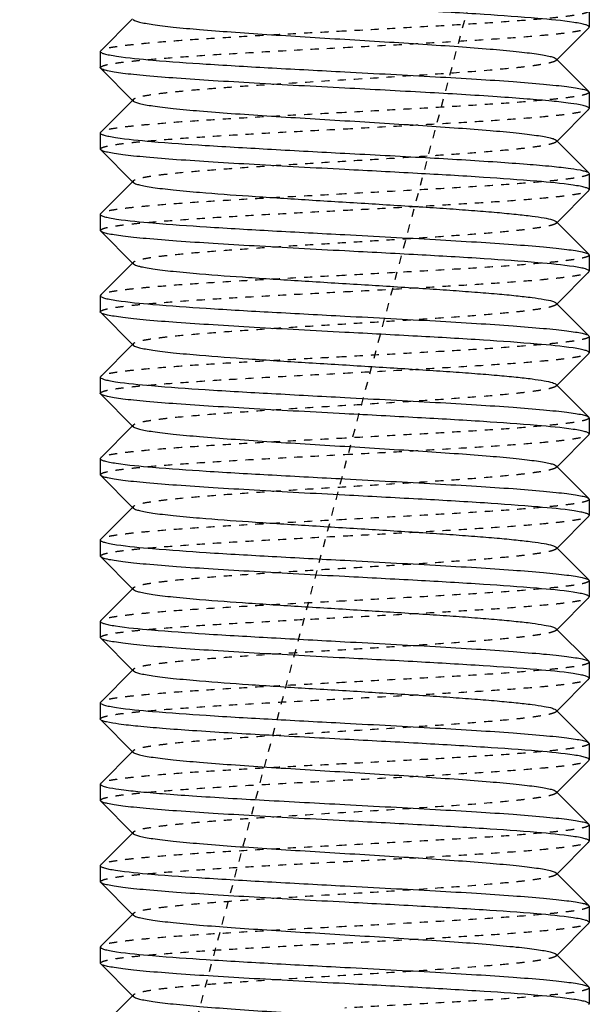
# Model space of a CAD drawing. Header units: millimetres. Extents: x -24622 to 57, y -1603 to 1112.
# Tile 155 of 219: x -706 to -699, y 657 to 669. Entities that reach past the tile are written whole.
import ezdxf

# ---------------------------------------------------------------- set-up
doc = ezdxf.new("R2010")
doc.units = ezdxf.units.MM
doc.linetypes.add('HIDDEN', pattern=[0.2, 0.1, -0.1])
doc.layers.add('02___PRT_ALL_AXES', color=7, linetype='Continuous')
doc.layers.add('DEFAULT_2', color=8, linetype='HIDDEN')

msp = doc.modelspace()

# ---------------------------------------------------------------- linework, layer by layer
at = {"color": 7, "linetype": 'Continuous'}
for p, q in [((-704.763, 668.48), (-704.372, 668.871)), ((-698.772, 668.763), (-699.163, 668.371)), ((-698.772, 668.763), (-698.768, 668.771)), ((-704.763, 668.48), (-704.768, 668.471)), ((-699.172, 668.381), (-698.772, 667.98)), ((-704.763, 668.263), (-704.768, 668.271)), ((-704.363, 667.862), (-704.763, 668.263)), ((-698.772, 667.98), (-698.768, 667.971)), ((-704.763, 667.48), (-704.372, 667.871)), ((-698.772, 667.763), (-699.163, 667.371)), ((-698.772, 667.763), (-698.768, 667.771)), ((-704.763, 667.48), (-704.768, 667.471)), ((-699.172, 667.381), (-698.772, 666.98)), ((-704.763, 667.263), (-704.768, 667.271)), ((-704.363, 666.862), (-704.763, 667.263)), ((-698.772, 666.98), (-698.768, 666.971)), ((-704.763, 666.48), (-704.372, 666.871)), ((-698.772, 666.763), (-698.768, 666.771)), ((-698.772, 666.763), (-699.163, 666.371)), ((-704.763, 666.48), (-704.768, 666.471)), ((-699.172, 666.381), (-698.772, 665.98)), ((-704.763, 666.263), (-704.768, 666.271)), ((-704.363, 665.862), (-704.763, 666.263)), ((-698.772, 665.98), (-698.768, 665.971)), ((-704.763, 665.48), (-704.372, 665.871)), ((-698.772, 665.763), (-699.163, 665.371)), ((-698.772, 665.763), (-698.768, 665.771)), ((-704.763, 665.48), (-704.768, 665.471)), ((-699.172, 665.381), (-698.772, 664.98)), ((-704.763, 665.263), (-704.768, 665.271)), ((-704.363, 664.862), (-704.763, 665.263)), ((-698.772, 664.98), (-698.768, 664.971)), ((-704.763, 664.48), (-704.372, 664.871)), ((-698.772, 664.763), (-699.163, 664.371)), ((-698.772, 664.763), (-698.768, 664.771)), ((-704.763, 664.48), (-704.768, 664.471)), ((-699.172, 664.381), (-698.772, 663.98)), ((-704.763, 664.263), (-704.768, 664.271)), ((-704.363, 663.862), (-704.763, 664.263)), ((-704.763, 663.48), (-704.372, 663.871)), ((-698.772, 663.98), (-698.768, 663.971)), ((-698.772, 663.763), (-699.163, 663.371)), ((-698.772, 663.763), (-698.768, 663.771)), ((-704.763, 663.48), (-704.768, 663.471)), ((-704.763, 663.263), (-704.768, 663.271)), ((-704.363, 662.862), (-704.763, 663.263)), ((-699.172, 663.381), (-698.772, 662.98)), ((-698.772, 662.98), (-698.768, 662.971)), ((-704.763, 662.48), (-704.372, 662.871)), ((-698.772, 662.763), (-699.163, 662.371)), ((-698.772, 662.763), (-698.768, 662.771)), ((-704.763, 662.48), (-704.768, 662.471)), ((-699.172, 662.381), (-698.772, 661.98)), ((-704.763, 662.263), (-704.768, 662.271)), ((-704.363, 661.862), (-704.763, 662.263)), ((-698.772, 661.98), (-698.768, 661.971)), ((-704.763, 661.48), (-704.372, 661.871)), ((-698.772, 661.763), (-699.163, 661.371)), ((-698.772, 661.763), (-698.768, 661.771)), ((-704.763, 661.48), (-704.768, 661.471)), ((-699.172, 661.381), (-698.772, 660.98)), ((-704.763, 661.263), (-704.768, 661.271)), ((-704.363, 660.862), (-704.763, 661.263)), ((-698.772, 660.98), (-698.768, 660.971)), ((-704.763, 660.48), (-704.372, 660.871)), ((-698.772, 660.763), (-699.163, 660.371)), ((-698.772, 660.763), (-698.768, 660.771)), ((-704.763, 660.48), (-704.768, 660.471)), ((-699.172, 660.381), (-698.772, 659.98)), ((-704.763, 660.263), (-704.768, 660.271)), ((-704.363, 659.862), (-704.763, 660.263)), ((-698.772, 659.98), (-698.768, 659.971)), ((-704.763, 659.48), (-704.372, 659.871)), ((-698.772, 659.763), (-699.163, 659.371)), ((-698.772, 659.763), (-698.768, 659.771)), ((-704.763, 659.48), (-704.768, 659.471)), ((-699.172, 659.381), (-698.772, 658.98)), ((-704.763, 659.263), (-704.768, 659.271)), ((-704.363, 658.862), (-704.763, 659.263)), ((-698.772, 658.98), (-698.768, 658.971)), ((-704.763, 658.48), (-704.372, 658.871)), ((-698.772, 658.763), (-699.163, 658.371)), ((-698.772, 658.763), (-698.768, 658.771)), ((-704.763, 658.48), (-704.768, 658.471)), ((-699.172, 658.381), (-698.772, 657.98)), ((-704.763, 658.263), (-704.768, 658.271)), ((-704.363, 657.862), (-704.763, 658.263)), ((-698.772, 657.98), (-698.768, 657.971)), ((-704.442, 657.802), (-704.372, 657.871)), ((-704.763, 657.48), (-704.442, 657.802)), ((-698.772, 657.763), (-699.163, 657.371)), ((-698.772, 657.763), (-698.768, 657.771)), ((-704.763, 657.48), (-704.768, 657.471)), ((-699.172, 657.381), (-698.772, 656.98)), ((-704.763, 657.263), (-704.768, 657.271)), ((-704.363, 656.862), (-704.763, 657.263)), ((-698.772, 656.98), (-698.768, 656.971)), ((-704.442, 656.802), (-704.372, 656.871)), ((-704.763, 656.48), (-704.442, 656.802)), ((-698.772, 656.763), (-698.768, 656.771))]:
    msp.add_line(p, q, dxfattribs=at)
for points, start_tangent, end_tangent in [([(-698.957, 668.828), (-699.399, 668.876), (-700.057, 668.925), (-700.871, 668.973), (-701.768, 669.021)], (-0.988693, 0.149957), (-0.998596, 0.052977)), ([(-704.363, 668.862), (-704.336, 668.847), (-704.287, 668.832), (-704.215, 668.817), (-704.122, 668.802), (-704.007, 668.786), (-703.873, 668.771), (-703.549, 668.741), (-703.162, 668.711), (-702.726, 668.681), (-702.255, 668.651), (-701.768, 668.621), (-701.28, 668.591), (-700.809, 668.561), (-700.373, 668.531), (-699.986, 668.501), (-699.663, 668.471), (-699.528, 668.456), (-699.414, 668.441), (-699.32, 668.426), (-699.248, 668.411), (-699.199, 668.396), (-699.172, 668.381)], (0.70669, -0.707524), (0.705646, -0.708565)), ([(-698.768, 668.771), (-698.78, 668.785), (-698.815, 668.8), (-698.875, 668.814), (-698.957, 668.828)], (0.005671, 0.999984), (-0.988693, 0.149957)), ([(-704.768, 668.471), (-704.755, 668.457), (-704.718, 668.442), (-704.655, 668.428), (-704.569, 668.413)], (0.001278, -0.999999), (0.989173, -0.146754)), ([(-704.569, 668.413), (-704.125, 668.365), (-703.468, 668.317), (-702.658, 668.269), (-701.768, 668.221)], (0.989173, -0.146754), (0.998596, -0.052977)), ([(-701.768, 668.021), (-702.333, 668.051), (-702.879, 668.082), (-703.384, 668.112), (-703.832, 668.142), (-704.205, 668.172), (-704.36, 668.187), (-704.491, 668.202), (-704.598, 668.218), (-704.68, 668.233), (-704.735, 668.248), (-704.763, 668.263)], (-0.998596, 0.052977), (-0.705905, 0.708306)), ([(-701.768, 668.221), (-701.202, 668.191), (-700.656, 668.161), (-700.151, 668.131), (-699.703, 668.101), (-699.33, 668.07), (-699.175, 668.055), (-699.044, 668.04), (-698.937, 668.025), (-698.856, 668.01), (-698.8, 667.995), (-698.772, 667.98)], (0.998596, -0.052977), (0.70594, -0.708272)), ([(-698.843, 667.807), (-698.996, 667.834), (-699.228, 667.861), (-699.531, 667.887), (-699.897, 667.914), (-700.777, 667.968), (-701.768, 668.021)], (-0.97271, 0.232025), (-0.998596, 0.052977)), ([(-704.363, 667.862), (-704.336, 667.847), (-704.287, 667.832), (-704.215, 667.817), (-704.122, 667.802), (-704.007, 667.786), (-703.873, 667.771), (-703.549, 667.741), (-703.162, 667.711), (-702.726, 667.681), (-702.255, 667.651), (-701.768, 667.621), (-701.28, 667.591), (-700.81, 667.561), (-700.373, 667.531), (-699.986, 667.501), (-699.663, 667.471), (-699.528, 667.456), (-699.414, 667.441), (-699.32, 667.426), (-699.248, 667.411), (-699.199, 667.396), (-699.172, 667.381)], (0.706219, -0.707993), (0.708097, -0.706116)), ([(-698.768, 667.771), (-698.786, 667.789), (-698.843, 667.807)], (0, 1), (-0.97271, 0.232025)), ([(-704.768, 667.471), (-704.756, 667.457), (-704.721, 667.443), (-704.662, 667.429), (-704.581, 667.415)], (-0.008967, -0.99996), (0.988552, -0.150884)), ([(-704.581, 667.415), (-704.139, 667.366), (-703.481, 667.318), (-702.666, 667.27), (-701.768, 667.221)], (0.988552, -0.150884), (0.998596, -0.052977)), ([(-701.768, 667.021), (-702.333, 667.051), (-702.879, 667.082), (-703.384, 667.112), (-703.832, 667.142), (-704.205, 667.172), (-704.36, 667.187), (-704.491, 667.202), (-704.598, 667.218), (-704.68, 667.233), (-704.735, 667.248), (-704.763, 667.263)], (-0.998596, 0.052977), (-0.706042, 0.70817)), ([(-701.768, 667.221), (-700.777, 667.168), (-699.897, 667.114), (-699.531, 667.087), (-699.228, 667.061), (-698.996, 667.034), (-698.843, 667.007)], (0.998596, -0.052977), (0.97271, -0.232025)), ([(-698.966, 666.829), (-699.41, 666.877), (-700.067, 666.925), (-700.877, 666.973), (-701.768, 667.021)], (-0.989169, 0.146782), (-0.998596, 0.052977)), ([(-698.843, 667.007), (-698.796, 666.993), (-698.772, 666.98)], (0.97271, -0.232025), (0.707874, -0.706339)), ([(-704.363, 666.862), (-704.336, 666.847), (-704.287, 666.832), (-704.215, 666.817), (-704.122, 666.802), (-704.007, 666.786), (-703.873, 666.771), (-703.549, 666.741), (-702.949, 666.696), (-702.255, 666.651), (-701.523, 666.606), (-700.809, 666.561), (-700.478, 666.539), (-700.173, 666.516), (-699.899, 666.494), (-699.663, 666.471), (-699.468, 666.449), (-699.32, 666.426), (-699.221, 666.404), (-699.19, 666.392), (-699.172, 666.381)], (0.706419, -0.707794), (0.705733, -0.708478)), ([(-698.768, 666.771), (-698.78, 666.786), (-698.818, 666.8), (-698.88, 666.815), (-698.966, 666.829)], (-0.007222, 0.999974), (-0.989169, 0.146782)), ([(-704.768, 666.471), (-704.755, 666.457), (-704.717, 666.442), (-704.655, 666.427), (-704.568, 666.413)], (0.008478, -0.999964), (0.989248, -0.146249)), ([(-704.568, 666.413), (-704.123, 666.365), (-703.466, 666.317), (-702.657, 666.269), (-701.768, 666.221)], (0.989248, -0.146249), (0.998596, -0.052977)), ([(-701.768, 666.021), (-702.333, 666.051), (-702.879, 666.082), (-703.384, 666.112), (-703.832, 666.142), (-704.205, 666.172), (-704.36, 666.187), (-704.491, 666.202), (-704.598, 666.218), (-704.68, 666.233), (-704.735, 666.248), (-704.763, 666.263)], (-0.998596, 0.052977), (-0.705985, 0.708227)), ([(-701.768, 666.221), (-701.202, 666.191), (-700.656, 666.161), (-700.151, 666.131), (-699.703, 666.101), (-699.33, 666.07), (-699.175, 666.055), (-699.044, 666.04), (-698.937, 666.025), (-698.856, 666.01), (-698.8, 665.995), (-698.772, 665.98)], (0.998596, -0.052977), (0.706026, -0.708186)), ([(-698.956, 665.828), (-699.397, 665.876), (-700.056, 665.925), (-700.87, 665.973), (-701.768, 666.021)], (-0.988619, 0.150442), (-0.998596, 0.052977)), ([(-704.363, 665.862), (-704.336, 665.847), (-704.287, 665.832), (-704.215, 665.817), (-704.122, 665.802), (-704.007, 665.786), (-703.873, 665.771), (-703.549, 665.741), (-702.949, 665.696), (-702.255, 665.651), (-701.523, 665.606), (-700.809, 665.561), (-700.478, 665.539), (-700.173, 665.516), (-699.899, 665.494), (-699.663, 665.471), (-699.468, 665.449), (-699.32, 665.426), (-699.221, 665.404), (-699.19, 665.392), (-699.172, 665.381)], (0.706711, -0.707503), (0.7072, -0.707014)), ([(-698.768, 665.771), (-698.779, 665.785), (-698.815, 665.8), (-698.874, 665.814), (-698.956, 665.828)], (0.006651, 0.999978), (-0.988619, 0.150442)), ([(-704.768, 665.471), (-704.755, 665.457), (-704.718, 665.442), (-704.655, 665.428), (-704.569, 665.413)], (0.000202, -1), (0.989175, -0.146739)), ([(-704.569, 665.413), (-704.125, 665.365), (-703.468, 665.317), (-702.658, 665.269), (-701.768, 665.221)], (0.989175, -0.146739), (0.998596, -0.052977)), ([(-701.768, 665.021), (-702.333, 665.051), (-702.879, 665.082), (-703.384, 665.112), (-703.832, 665.142), (-704.205, 665.172), (-704.36, 665.187), (-704.491, 665.202), (-704.598, 665.218), (-704.68, 665.233), (-704.735, 665.248), (-704.763, 665.263)], (-0.998596, 0.052977), (-0.70591, 0.708302)), ([(-701.768, 665.221), (-701.202, 665.191), (-700.656, 665.161), (-700.151, 665.131), (-699.703, 665.101), (-699.33, 665.07), (-699.175, 665.055), (-699.044, 665.04), (-698.937, 665.025), (-698.856, 665.01), (-698.8, 664.995), (-698.772, 664.98)], (0.998596, -0.052977), (0.705931, -0.708281)), ([(-698.964, 664.829), (-699.408, 664.877), (-700.065, 664.925), (-700.876, 664.973), (-701.768, 665.021)], (-0.989057, 0.147533), (-0.998596, 0.052977)), ([(-704.363, 664.862), (-704.336, 664.847), (-704.287, 664.832), (-704.215, 664.817), (-704.122, 664.802), (-704.007, 664.786), (-703.873, 664.771), (-703.549, 664.741), (-702.949, 664.696), (-702.255, 664.651), (-701.523, 664.606), (-700.809, 664.561), (-700.478, 664.539), (-700.173, 664.516), (-699.899, 664.494), (-699.663, 664.471), (-699.468, 664.449), (-699.32, 664.426), (-699.221, 664.404), (-699.19, 664.392), (-699.172, 664.381)], (0.70615, -0.708063), (0.705911, -0.7083)), ([(-698.768, 664.771), (-698.78, 664.786), (-698.817, 664.8), (-698.878, 664.815), (-698.964, 664.829)], (0.002351, 0.999997), (-0.989057, 0.147533)), ([(-704.768, 664.471), (-704.756, 664.457), (-704.721, 664.443), (-704.662, 664.429), (-704.581, 664.415)], (-0.008728, -0.999962), (0.988508, -0.151167)), ([(-704.581, 664.415), (-704.14, 664.367), (-703.482, 664.318), (-702.666, 664.27), (-701.768, 664.221)], (0.988508, -0.151167), (0.998596, -0.052977)), ([(-701.768, 664.021), (-702.333, 664.051), (-702.879, 664.082), (-703.384, 664.112), (-703.832, 664.142), (-704.205, 664.172), (-704.36, 664.187), (-704.491, 664.202), (-704.598, 664.218), (-704.68, 664.233), (-704.735, 664.248), (-704.763, 664.263)], (-0.998596, 0.052977), (-0.706003, 0.708209)), ([(-701.768, 664.221), (-701.202, 664.191), (-700.656, 664.161), (-700.151, 664.131), (-699.703, 664.101), (-699.33, 664.07), (-699.175, 664.055), (-699.044, 664.04), (-698.937, 664.025), (-698.856, 664.01), (-698.8, 663.995), (-698.772, 663.98)], (0.998596, -0.052977), (0.705975, -0.708237)), ([(-698.964, 663.829), (-699.409, 663.877), (-700.066, 663.925), (-700.876, 663.973), (-701.768, 664.021)], (-0.989095, 0.14728), (-0.998596, 0.052977)), ([(-704.363, 663.862), (-704.336, 663.847), (-704.287, 663.832), (-704.215, 663.817), (-704.122, 663.802), (-704.007, 663.786), (-703.873, 663.771), (-703.549, 663.741), (-703.162, 663.711), (-702.726, 663.681), (-702.255, 663.651), (-701.768, 663.621)], (0.707034, -0.70718), (0.998132, -0.061099)), ([(-698.768, 663.771), (-698.78, 663.786), (-698.817, 663.8), (-698.879, 663.815), (-698.964, 663.829)], (-0.006208, 0.999981), (-0.989095, 0.14728)), ([(-701.768, 663.621), (-701.28, 663.591), (-700.809, 663.561), (-700.373, 663.531), (-699.986, 663.501), (-699.663, 663.471), (-699.528, 663.456), (-699.414, 663.441), (-699.32, 663.426), (-699.248, 663.411), (-699.199, 663.396), (-699.172, 663.381)], (0.998132, -0.061099), (0.707034, -0.70718)), ([(-704.768, 663.471), (-704.755, 663.457), (-704.718, 663.442), (-704.657, 663.428), (-704.572, 663.413)], (0.004748, -0.999989), (0.989051, -0.147572)), ([(-704.572, 663.413), (-704.128, 663.365), (-703.471, 663.317), (-702.659, 663.269), (-701.768, 663.221)], (0.989051, -0.147572), (0.998596, -0.052977)), ([(-701.768, 663.021), (-702.333, 663.051), (-702.879, 663.082), (-703.384, 663.112), (-703.832, 663.142), (-704.205, 663.172), (-704.36, 663.187), (-704.491, 663.202), (-704.598, 663.218), (-704.68, 663.233), (-704.735, 663.248), (-704.763, 663.263)], (-0.998596, 0.052977), (-0.705981, 0.708231)), ([(-701.768, 663.221), (-701.202, 663.191), (-700.656, 663.161), (-700.151, 663.131), (-699.703, 663.101), (-699.33, 663.07), (-699.175, 663.055), (-699.044, 663.04), (-698.937, 663.025), (-698.856, 663.01), (-698.8, 662.995), (-698.772, 662.98)], (0.998596, -0.052977), (0.706014, -0.708198)), ([(-698.954, 662.828), (-699.395, 662.876), (-700.054, 662.925), (-700.869, 662.973), (-701.768, 663.021)], (-0.988533, 0.151005), (-0.998596, 0.052977)), ([(-704.363, 662.862), (-704.336, 662.847), (-704.287, 662.832), (-704.215, 662.817), (-704.122, 662.802), (-704.007, 662.786), (-703.873, 662.771), (-703.549, 662.741), (-702.949, 662.696), (-702.255, 662.651), (-701.523, 662.606), (-700.809, 662.561), (-700.478, 662.539), (-700.173, 662.516), (-699.899, 662.494), (-699.663, 662.471), (-699.468, 662.449), (-699.32, 662.426), (-699.221, 662.404), (-699.19, 662.392), (-699.172, 662.381)], (0.705911, -0.7083), (0.70615, -0.708063)), ([(-698.768, 662.771), (-698.779, 662.785), (-698.815, 662.8), (-698.873, 662.814), (-698.954, 662.828)], (0.007646, 0.999971), (-0.988533, 0.151005)), ([(-704.768, 662.471), (-704.755, 662.457), (-704.718, 662.442), (-704.656, 662.428), (-704.57, 662.413)], (-0.000879, -1), (0.989138, -0.146988)), ([(-704.57, 662.413), (-704.126, 662.365), (-703.469, 662.317), (-702.658, 662.269), (-701.768, 662.221)], (0.989138, -0.146988), (0.998596, -0.052977)), ([(-701.768, 662.021), (-702.333, 662.051), (-702.879, 662.082), (-703.384, 662.112), (-703.832, 662.142), (-704.205, 662.172), (-704.36, 662.187), (-704.491, 662.202), (-704.598, 662.218), (-704.68, 662.233), (-704.735, 662.248), (-704.763, 662.263)], (-0.998596, 0.052977), (-0.705917, 0.708295)), ([(-701.768, 662.221), (-701.202, 662.191), (-700.656, 662.161), (-700.151, 662.131), (-699.703, 662.101), (-699.33, 662.07), (-699.175, 662.055), (-699.044, 662.04), (-698.937, 662.025), (-698.856, 662.01), (-698.8, 661.995), (-698.772, 661.98)], (0.998596, -0.052977), (0.705922, -0.70829)), ([(-698.965, 661.829), (-699.409, 661.877), (-700.066, 661.925), (-700.877, 661.973), (-701.768, 662.021)], (-0.989107, 0.1472), (-0.998596, 0.052977)), ([(-704.363, 661.862), (-704.336, 661.847), (-704.287, 661.832), (-704.215, 661.817), (-704.122, 661.802), (-704.007, 661.786), (-703.873, 661.771), (-703.549, 661.741), (-702.949, 661.696), (-702.255, 661.651), (-701.523, 661.606), (-700.809, 661.561), (-700.478, 661.539), (-700.173, 661.516), (-699.899, 661.494), (-699.663, 661.471), (-699.468, 661.449), (-699.32, 661.426), (-699.221, 661.404), (-699.19, 661.392), (-699.172, 661.381)], (0.7072, -0.707014), (0.706711, -0.707503)), ([(-698.768, 661.771), (-698.78, 661.786), (-698.817, 661.8), (-698.879, 661.815), (-698.965, 661.829)], (0.001278, 0.999999), (-0.989107, 0.1472)), ([(-704.768, 661.471), (-704.756, 661.457), (-704.721, 661.443), (-704.663, 661.429), (-704.582, 661.415)], (-0.008222, -0.999966), (0.988496, -0.151248)), ([(-704.582, 661.415), (-704.141, 661.367), (-703.482, 661.318), (-702.666, 661.27), (-701.768, 661.221)], (0.988496, -0.151248), (0.998596, -0.052977)), ([(-701.768, 661.021), (-702.333, 661.051), (-702.879, 661.082), (-703.384, 661.112), (-703.832, 661.142), (-704.205, 661.172), (-704.36, 661.187), (-704.491, 661.202), (-704.598, 661.218), (-704.68, 661.233), (-704.735, 661.248), (-704.763, 661.263)], (-0.998596, 0.052977), (-0.706009, 0.708203)), ([(-701.768, 661.221), (-701.202, 661.191), (-700.656, 661.161), (-700.151, 661.131), (-699.703, 661.101), (-699.33, 661.07), (-699.175, 661.055), (-699.044, 661.04), (-698.937, 661.025), (-698.856, 661.01), (-698.8, 660.995), (-698.772, 660.98)], (0.998596, -0.052977), (0.70598, -0.708232)), ([(-698.967, 660.83), (-699.412, 660.878), (-700.068, 660.925), (-700.878, 660.973), (-701.768, 661.021)], (-0.989224, 0.146408), (-0.998596, 0.052977)), ([(-704.363, 660.862), (-704.336, 660.847), (-704.287, 660.832), (-704.215, 660.817), (-704.122, 660.802), (-704.007, 660.786), (-703.873, 660.771), (-703.549, 660.741), (-702.949, 660.696), (-702.255, 660.651), (-701.523, 660.606), (-700.809, 660.561), (-700.478, 660.539), (-700.173, 660.516), (-699.899, 660.494), (-699.663, 660.471), (-699.468, 660.449), (-699.32, 660.426), (-699.221, 660.404), (-699.19, 660.392), (-699.172, 660.381)], (0.705733, -0.708478), (0.706419, -0.707794)), ([(-698.768, 660.771), (-698.78, 660.786), (-698.818, 660.801), (-698.88, 660.815), (-698.967, 660.83)], (-0.008967, 0.99996), (-0.989224, 0.146408)), ([(-704.768, 660.471), (-704.755, 660.457), (-704.718, 660.442), (-704.657, 660.428), (-704.571, 660.413)], (0.005671, -0.999984), (0.989071, -0.147441)), ([(-704.571, 660.413), (-704.127, 660.365), (-703.47, 660.317), (-702.659, 660.269), (-701.768, 660.221)], (0.989071, -0.147441), (0.998596, -0.052977)), ([(-704.692, 660.236), (-704.739, 660.249), (-704.763, 660.263)], (-0.972729, 0.231945), (-0.707874, 0.706339)), ([(-701.768, 660.021), (-702.758, 660.075), (-703.638, 660.128), (-704.004, 660.155), (-704.308, 660.182), (-704.539, 660.209), (-704.692, 660.236)], (-0.998596, 0.052977), (-0.972729, 0.231945)), ([(-701.768, 660.221), (-701.202, 660.191), (-700.656, 660.161), (-700.151, 660.131), (-699.703, 660.101), (-699.33, 660.07), (-699.175, 660.055), (-699.044, 660.04), (-698.937, 660.025), (-698.856, 660.01), (-698.8, 659.995), (-698.772, 659.98)], (0.998596, -0.052977), (0.706032, -0.70818)), ([(-698.953, 659.828), (-699.394, 659.876), (-700.053, 659.924), (-700.869, 659.973), (-701.768, 660.021)], (-0.98848, 0.151353), (-0.998596, 0.052977)), ([(-704.363, 659.862), (-704.336, 659.847), (-704.287, 659.832), (-704.215, 659.817), (-704.121, 659.801), (-704.007, 659.786), (-703.873, 659.771), (-703.549, 659.741), (-703.162, 659.711), (-702.726, 659.681), (-702.255, 659.651), (-701.767, 659.621), (-701.28, 659.591), (-700.809, 659.561), (-700.373, 659.531), (-699.986, 659.501), (-699.663, 659.471), (-699.528, 659.456), (-699.414, 659.441), (-699.32, 659.426), (-699.248, 659.411), (-699.199, 659.396), (-699.172, 659.381)], (0.708097, -0.706115), (0.706219, -0.707993)), ([(-698.768, 659.771), (-698.779, 659.785), (-698.814, 659.799), (-698.873, 659.814), (-698.953, 659.828)], (0.008478, 0.999964), (-0.98848, 0.151353)), ([(-704.768, 659.471), (-704.749, 659.453), (-704.692, 659.436)], (0, -1), (0.972729, -0.231945)), ([(-704.692, 659.436), (-704.539, 659.409), (-704.308, 659.382), (-704.004, 659.355), (-703.638, 659.328), (-702.758, 659.275), (-701.768, 659.221)], (0.972729, -0.231945), (0.998596, -0.052977)), ([(-701.768, 659.021), (-702.333, 659.051), (-702.879, 659.082), (-703.384, 659.112), (-703.832, 659.142), (-704.205, 659.172), (-704.36, 659.187), (-704.491, 659.202), (-704.598, 659.218), (-704.68, 659.233), (-704.735, 659.248), (-704.763, 659.263)], (-0.998596, 0.052977), (-0.705925, 0.708286)), ([(-701.768, 659.221), (-701.202, 659.191), (-700.656, 659.161), (-700.151, 659.131), (-699.703, 659.101), (-699.33, 659.07), (-699.175, 659.055), (-699.044, 659.04), (-698.937, 659.025), (-698.856, 659.01), (-698.8, 658.995), (-698.772, 658.98)], (0.998596, -0.052977), (0.705914, -0.708298)), ([(-698.966, 658.829), (-699.41, 658.877), (-700.067, 658.925), (-700.877, 658.973), (-701.768, 659.021)], (-0.989157, 0.146863), (-0.998596, 0.052977)), ([(-704.363, 658.862), (-704.336, 658.847), (-704.287, 658.832), (-704.215, 658.817), (-704.122, 658.802), (-704.007, 658.786), (-703.873, 658.771), (-703.549, 658.741), (-703.162, 658.711), (-702.726, 658.681), (-702.255, 658.651), (-701.768, 658.621), (-701.28, 658.591), (-700.809, 658.561), (-700.373, 658.531), (-699.986, 658.501), (-699.663, 658.471), (-699.528, 658.456), (-699.414, 658.441), (-699.32, 658.426), (-699.248, 658.411), (-699.199, 658.396), (-699.172, 658.381)], (0.705646, -0.708565), (0.70669, -0.707524)), ([(-698.768, 658.771), (-698.78, 658.786), (-698.818, 658.8), (-698.88, 658.815), (-698.966, 658.829)], (0.000202, 1), (-0.989157, 0.146863)), ([(-704.768, 658.471), (-704.756, 658.457), (-704.72, 658.443), (-704.662, 658.429), (-704.58, 658.415)], (-0.007222, -0.999974), (0.988581, -0.15069)), ([(-704.58, 658.415), (-704.139, 658.366), (-703.48, 658.318), (-702.665, 658.27), (-701.768, 658.221)], (0.988581, -0.15069), (0.998596, -0.052977)), ([(-701.768, 658.021), (-702.333, 658.051), (-702.879, 658.082), (-703.384, 658.112), (-703.832, 658.142), (-704.205, 658.172), (-704.36, 658.187), (-704.491, 658.202), (-704.598, 658.218), (-704.68, 658.233), (-704.735, 658.248), (-704.763, 658.263)], (-0.998596, 0.052977), (-0.706019, 0.708192)), ([(-701.768, 658.221), (-701.202, 658.191), (-700.656, 658.161), (-700.151, 658.131), (-699.703, 658.101), (-699.33, 658.07), (-699.175, 658.055), (-699.044, 658.04), (-698.937, 658.025), (-698.856, 658.01), (-698.8, 657.995), (-698.772, 657.98)], (0.998596, -0.052977), (0.705983, -0.708229)), ([(-698.967, 657.83), (-699.412, 657.878), (-700.069, 657.926), (-700.878, 657.973), (-701.768, 658.021)], (-0.98924, 0.146305), (-0.998596, 0.052977)), ([(-704.363, 657.862), (-704.336, 657.847), (-704.287, 657.832), (-704.215, 657.817), (-704.122, 657.802), (-704.007, 657.786), (-703.873, 657.771), (-703.549, 657.741), (-703.162, 657.711), (-702.726, 657.681), (-702.255, 657.651), (-701.768, 657.621), (-701.28, 657.591), (-700.809, 657.561), (-700.373, 657.531), (-699.986, 657.501), (-699.663, 657.471), (-699.528, 657.456), (-699.414, 657.441), (-699.32, 657.426), (-699.248, 657.411), (-699.199, 657.396), (-699.172, 657.381)], (0.707117, -0.707096), (0.70586, -0.708351)), ([(-698.768, 657.771), (-698.78, 657.786), (-698.818, 657.801), (-698.881, 657.815), (-698.967, 657.83)], (-0.008728, 0.999962), (-0.98924, 0.146305)), ([(-704.768, 657.471), (-704.755, 657.457), (-704.718, 657.442), (-704.656, 657.428), (-704.57, 657.413)], (0.006651, -0.999978), (0.989131, -0.147034)), ([(-704.57, 657.413), (-704.126, 657.365), (-703.469, 657.317), (-702.658, 657.269), (-701.768, 657.221)], (0.989131, -0.147034), (0.998596, -0.052977)), ([(-701.768, 657.021), (-702.333, 657.051), (-702.879, 657.082), (-703.384, 657.112), (-703.832, 657.142), (-704.205, 657.172), (-704.36, 657.187), (-704.491, 657.202), (-704.598, 657.218), (-704.68, 657.233), (-704.735, 657.248), (-704.763, 657.263)], (-0.998596, 0.052977), (-0.706, 0.708212)), ([(-701.768, 657.221), (-701.202, 657.191), (-700.656, 657.161), (-700.151, 657.131), (-699.703, 657.101), (-699.33, 657.07), (-699.175, 657.055), (-699.044, 657.04), (-698.937, 657.025), (-698.856, 657.01), (-698.8, 656.995), (-698.772, 656.98)], (0.998596, -0.052977), (0.706038, -0.708174)), ([(-698.958, 656.828), (-699.4, 656.877), (-700.058, 656.925), (-700.872, 656.973), (-701.768, 657.021)], (-0.988734, 0.149681), (-0.998596, 0.052977)), ([(-704.363, 656.862), (-704.336, 656.847), (-704.287, 656.832), (-704.215, 656.817), (-704.122, 656.802), (-704.007, 656.786), (-703.873, 656.771), (-703.549, 656.741), (-703.162, 656.711), (-702.726, 656.681), (-702.255, 656.651), (-701.768, 656.621), (-701.28, 656.591), (-700.809, 656.561), (-700.373, 656.531), (-699.986, 656.501), (-699.663, 656.471), (-699.528, 656.456), (-699.414, 656.441), (-699.32, 656.426), (-699.248, 656.411), (-699.199, 656.396), (-699.172, 656.381)], (0.705678, -0.708532), (0.706932, -0.707281)), ([(-698.768, 656.771), (-698.78, 656.786), (-698.816, 656.8), (-698.875, 656.814), (-698.958, 656.828)], (0.004748, 0.999989), (-0.988734, 0.149681))]:
    msp.add_spline(points, degree=3, dxfattribs=dict(at, start_tangent=start_tangent, end_tangent=end_tangent))
at = {"layer": '02___PRT_ALL_AXES', "color": 7, "linetype": 'Continuous'}
for p, q in [((-698.768, 668.971), (-698.768, 668.771)), ((-704.768, 668.471), (-704.768, 668.271)), ((-698.768, 667.971), (-698.768, 667.771)), ((-704.768, 667.471), (-704.768, 667.271)), ((-698.768, 666.971), (-698.768, 666.771)), ((-704.768, 666.471), (-704.768, 666.271)), ((-698.768, 665.971), (-698.768, 665.771)), ((-704.768, 665.471), (-704.768, 665.271)), ((-698.768, 664.971), (-698.768, 664.771)), ((-704.768, 664.471), (-704.768, 664.271)), ((-698.768, 663.971), (-698.768, 663.771)), ((-704.768, 663.471), (-704.768, 663.271)), ((-698.768, 662.971), (-698.768, 662.771)), ((-704.768, 662.471), (-704.768, 662.271)), ((-698.768, 661.971), (-698.768, 661.771)), ((-704.768, 661.471), (-704.768, 661.271)), ((-698.768, 660.971), (-698.768, 660.771)), ((-704.768, 660.471), (-704.768, 660.271)), ((-698.768, 659.971), (-698.768, 659.771)), ((-704.768, 659.471), (-704.768, 659.271)), ((-698.768, 658.971), (-698.768, 658.771)), ((-704.768, 658.471), (-704.768, 658.271)), ((-698.768, 657.971), (-698.768, 657.771)), ((-704.768, 657.471), (-704.768, 657.271)), ((-698.768, 656.971), (-698.768, 656.771))]:
    msp.add_line(p, q, dxfattribs=at)
at = {"layer": 'DEFAULT_2', "color": 8, "linetype": 'HIDDEN'}
for p, q in [((-705.757, 648.476), (-699.804, 670.693)), ((-699.172, 668.381), (-699.172, 668.362)), ((-699.163, 668.371), (-699.172, 668.362)), ((-704.372, 667.871), (-704.363, 667.881)), ((-704.363, 667.881), (-704.363, 667.862)), ((-699.172, 667.381), (-699.168, 667.371)), ((-699.163, 667.371), (-699.172, 667.362)), ((-699.168, 667.371), (-699.172, 667.362)), ((-704.372, 666.871), (-704.363, 666.881)), ((-704.363, 666.881), (-704.363, 666.862)), ((-699.172, 666.381), (-699.172, 666.362)), ((-699.163, 666.371), (-699.172, 666.362)), ((-704.372, 665.871), (-704.363, 665.881)), ((-704.363, 665.881), (-704.363, 665.862)), ((-699.163, 665.371), (-699.172, 665.362)), ((-704.372, 664.871), (-704.363, 664.881)), ((-704.363, 664.881), (-704.363, 664.862)), ((-699.172, 664.381), (-699.172, 664.362)), ((-699.163, 664.371), (-699.172, 664.362)), ((-704.372, 663.871), (-704.363, 663.881)), ((-699.163, 663.371), (-699.172, 663.362)), ((-704.372, 662.871), (-704.363, 662.881)), ((-704.363, 662.881), (-704.363, 662.862)), ((-699.172, 662.381), (-699.172, 662.362)), ((-699.163, 662.371), (-699.172, 662.362)), ((-704.372, 661.871), (-704.363, 661.881)), ((-699.172, 661.381), (-699.172, 661.362)), ((-699.163, 661.371), (-699.172, 661.362)), ((-704.372, 660.871), (-704.363, 660.881)), ((-704.363, 660.881), (-704.363, 660.862)), ((-699.172, 660.381), (-699.172, 660.362)), ((-699.163, 660.371), (-699.172, 660.362)), ((-704.372, 659.871), (-704.363, 659.881)), ((-704.363, 659.881), (-704.368, 659.871)), ((-704.368, 659.871), (-704.363, 659.862)), ((-699.172, 659.381), (-699.172, 659.362)), ((-699.163, 659.371), (-699.172, 659.362)), ((-704.372, 658.871), (-704.363, 658.881)), ((-704.363, 658.881), (-704.363, 658.862)), ((-699.172, 658.381), (-699.172, 658.362)), ((-699.163, 658.371), (-699.172, 658.362)), ((-704.372, 657.871), (-704.363, 657.881)), ((-699.172, 657.381), (-699.172, 657.362)), ((-699.163, 657.371), (-699.172, 657.362)), ((-704.372, 656.871), (-704.363, 656.881)), ((-704.363, 656.881), (-704.363, 656.862))]:
    msp.add_line(p, q, dxfattribs=at)
for points, start_tangent, end_tangent in [([(-698.768, 668.971), (-698.782, 668.956), (-698.825, 668.94), (-698.897, 668.924), (-698.996, 668.909), (-699.121, 668.893), (-699.273, 668.878), (-699.646, 668.846), (-700.101, 668.815), (-700.619, 668.784), (-701.182, 668.753), (-701.768, 668.721)], (0.008222, -0.999966), (-0.998596, -0.052977)), ([(-701.768, 668.721), (-702.333, 668.691), (-702.879, 668.661), (-703.384, 668.631), (-703.832, 668.601), (-704.205, 668.57), (-704.36, 668.555), (-704.491, 668.54), (-704.598, 668.525), (-704.68, 668.51), (-704.735, 668.495), (-704.763, 668.48)], (-0.998596, -0.052977), (-0.70598, -0.708232)), ([(-701.768, 668.521), (-701.202, 668.551), (-700.656, 668.582), (-700.151, 668.612), (-699.703, 668.642), (-699.33, 668.672), (-699.175, 668.687), (-699.044, 668.702), (-698.937, 668.718), (-698.856, 668.733), (-698.8, 668.748), (-698.772, 668.763)], (0.998596, 0.052977), (0.706009, 0.708203)), ([(-704.768, 668.271), (-704.753, 668.287), (-704.71, 668.303), (-704.638, 668.318), (-704.539, 668.334), (-704.413, 668.349), (-704.262, 668.365), (-703.888, 668.396), (-703.434, 668.428), (-702.915, 668.459), (-702.353, 668.49), (-701.768, 668.521)], (0.008967, 0.99996), (0.998596, 0.052977)), ([(-699.172, 668.362), (-699.199, 668.347), (-699.248, 668.332), (-699.32, 668.317), (-699.414, 668.302), (-699.528, 668.286), (-699.663, 668.271), (-699.986, 668.241), (-700.586, 668.196), (-701.28, 668.151), (-702.013, 668.106), (-702.726, 668.061), (-703.057, 668.039), (-703.363, 668.016), (-703.636, 667.994), (-703.873, 667.971), (-704.067, 667.949), (-704.215, 667.926), (-704.314, 667.904), (-704.345, 667.892), (-704.363, 667.881)], (-0.705733, -0.708478), (-0.706419, -0.707794)), ([(-698.768, 667.971), (-698.782, 667.956), (-698.825, 667.94), (-698.897, 667.924), (-698.996, 667.909), (-699.122, 667.893), (-699.273, 667.878), (-699.647, 667.846), (-700.101, 667.815), (-700.62, 667.784), (-701.183, 667.753), (-701.768, 667.721)], (-0.005671, -0.999984), (-0.998596, -0.052977)), ([(-701.768, 667.521), (-701.202, 667.552), (-700.656, 667.582), (-700.151, 667.612), (-699.703, 667.642), (-699.33, 667.672), (-699.175, 667.687), (-699.044, 667.702), (-698.937, 667.718), (-698.856, 667.733), (-698.8, 667.748), (-698.772, 667.763)], (0.998596, 0.052977), (0.707874, 0.706339)), ([(-701.768, 667.721), (-702.333, 667.691), (-702.879, 667.661), (-703.384, 667.631), (-703.832, 667.601), (-704.205, 667.57), (-704.36, 667.555), (-704.491, 667.54), (-704.598, 667.525), (-704.68, 667.51), (-704.735, 667.495), (-704.763, 667.48)], (-0.998596, -0.052977), (-0.706032, -0.70818)), ([(-704.768, 667.271), (-704.753, 667.287), (-704.71, 667.302), (-704.639, 667.318), (-704.54, 667.334), (-704.414, 667.349), (-704.262, 667.365), (-703.889, 667.396), (-703.435, 667.428), (-702.916, 667.459), (-702.353, 667.49), (-701.768, 667.521)], (-0.008478, 0.999964), (0.998596, 0.052977)), ([(-699.172, 667.362), (-699.199, 667.347), (-699.248, 667.332), (-699.32, 667.317), (-699.414, 667.301), (-699.528, 667.286), (-699.663, 667.271), (-699.986, 667.241), (-700.373, 667.211), (-700.81, 667.181), (-701.28, 667.151), (-701.768, 667.121), (-702.255, 667.091), (-702.726, 667.061), (-703.162, 667.031), (-703.549, 667.001), (-703.873, 666.971), (-704.007, 666.956), (-704.122, 666.941), (-704.215, 666.926), (-704.287, 666.911), (-704.336, 666.896), (-704.363, 666.881)], (-0.708097, -0.706115), (-0.706219, -0.707993)), ([(-698.768, 666.971), (-698.782, 666.956), (-698.825, 666.94), (-698.897, 666.924), (-698.996, 666.909), (-699.122, 666.893), (-699.273, 666.878), (-699.646, 666.846), (-700.101, 666.815), (-700.62, 666.784), (-701.182, 666.753), (-701.768, 666.721)], (0, -1), (-0.998596, -0.052977)), ([(-701.768, 666.721), (-702.333, 666.691), (-702.879, 666.661), (-703.384, 666.631), (-703.832, 666.601), (-704.205, 666.57), (-704.36, 666.555), (-704.491, 666.54), (-704.598, 666.525), (-704.68, 666.51), (-704.735, 666.495), (-704.763, 666.48)], (-0.998596, -0.052977), (-0.705914, -0.708298)), ([(-701.768, 666.521), (-701.202, 666.551), (-700.656, 666.582), (-700.151, 666.612), (-699.703, 666.642), (-699.33, 666.672), (-699.175, 666.687), (-699.044, 666.702), (-698.937, 666.718), (-698.856, 666.733), (-698.8, 666.748), (-698.772, 666.763)], (0.998596, 0.052977), (0.705925, 0.708286)), ([(-704.768, 666.271), (-704.753, 666.287), (-704.71, 666.303), (-704.638, 666.318), (-704.539, 666.334), (-704.413, 666.349), (-704.262, 666.365), (-703.889, 666.396), (-703.434, 666.428), (-702.916, 666.459), (-702.353, 666.49), (-701.768, 666.521)], (-0.000202, 1), (0.998596, 0.052977)), ([(-699.172, 666.362), (-699.199, 666.347), (-699.248, 666.332), (-699.32, 666.317), (-699.414, 666.302), (-699.528, 666.286), (-699.663, 666.271), (-699.986, 666.241), (-700.373, 666.211), (-700.809, 666.181), (-701.28, 666.151), (-701.768, 666.121), (-702.255, 666.091), (-702.726, 666.061), (-703.162, 666.031), (-703.549, 666.001), (-703.873, 665.971), (-704.007, 665.956), (-704.122, 665.941), (-704.215, 665.926), (-704.287, 665.911), (-704.336, 665.896), (-704.363, 665.881)], (-0.705646, -0.708565), (-0.70669, -0.707524)), ([(-698.768, 665.971), (-698.782, 665.956), (-698.825, 665.94), (-698.897, 665.924), (-698.996, 665.909), (-699.122, 665.893), (-699.273, 665.878), (-699.646, 665.846), (-700.101, 665.815), (-700.619, 665.784), (-701.182, 665.753), (-701.768, 665.721)], (0.007222, -0.999974), (-0.998596, -0.052977)), ([(-701.768, 665.721), (-702.333, 665.691), (-702.879, 665.661), (-703.384, 665.631), (-703.832, 665.601), (-704.205, 665.57), (-704.36, 665.555), (-704.491, 665.54), (-704.598, 665.525), (-704.68, 665.51), (-704.735, 665.495), (-704.763, 665.48)], (-0.998596, -0.052977), (-0.705983, -0.708229)), ([(-701.768, 665.521), (-701.202, 665.551), (-700.656, 665.582), (-700.151, 665.612), (-699.703, 665.642), (-699.33, 665.672), (-699.175, 665.687), (-699.044, 665.702), (-698.937, 665.718), (-698.856, 665.733), (-698.8, 665.748), (-698.772, 665.763)], (0.998596, 0.052977), (0.706019, 0.708192)), ([(-704.768, 665.271), (-704.753, 665.287), (-704.71, 665.303), (-704.638, 665.318), (-704.539, 665.334), (-704.413, 665.349), (-704.262, 665.365), (-703.889, 665.396), (-703.434, 665.428), (-702.915, 665.459), (-702.353, 665.49), (-701.768, 665.521)], (0.008728, 0.999962), (0.998596, 0.052977)), ([(-699.172, 665.362), (-699.199, 665.347), (-699.248, 665.332), (-699.32, 665.317), (-699.414, 665.302), (-699.528, 665.286), (-699.663, 665.271), (-699.986, 665.241), (-700.373, 665.211), (-700.809, 665.181), (-701.28, 665.151), (-701.768, 665.121), (-702.255, 665.091), (-702.726, 665.061), (-703.162, 665.031), (-703.549, 665.001), (-703.873, 664.971), (-704.007, 664.956), (-704.122, 664.941), (-704.215, 664.926), (-704.287, 664.911), (-704.336, 664.896), (-704.363, 664.881)], (-0.707117, -0.707096), (-0.70586, -0.708351)), ([(-699.172, 665.381), (-699.168, 665.371), (-699.172, 665.362)], (0.7072, -0.707014), (-0.707117, -0.707096)), ([(-698.768, 664.971), (-698.782, 664.956), (-698.825, 664.94), (-698.897, 664.924), (-698.996, 664.909), (-699.122, 664.893), (-699.274, 664.878), (-699.647, 664.846), (-700.101, 664.815), (-700.62, 664.784), (-701.183, 664.753), (-701.768, 664.721)], (-0.006651, -0.999978), (-0.998596, -0.052977)), ([(-701.768, 664.721), (-702.333, 664.691), (-702.879, 664.661), (-703.384, 664.631), (-703.832, 664.601), (-704.205, 664.57), (-704.36, 664.555), (-704.491, 664.54), (-704.598, 664.525), (-704.68, 664.51), (-704.735, 664.495), (-704.763, 664.48)], (-0.998596, -0.052977), (-0.706038, -0.708174)), ([(-701.768, 664.521), (-701.202, 664.551), (-700.656, 664.582), (-700.151, 664.612), (-699.703, 664.642), (-699.33, 664.672), (-699.175, 664.687), (-699.044, 664.702), (-698.937, 664.718), (-698.856, 664.733), (-698.8, 664.748), (-698.772, 664.763)], (0.998596, 0.052977), (0.706, 0.708212)), ([(-704.768, 664.271), (-704.753, 664.287), (-704.71, 664.303), (-704.639, 664.318), (-704.539, 664.334), (-704.414, 664.349), (-704.262, 664.365), (-703.889, 664.396), (-703.435, 664.428), (-702.916, 664.459), (-702.353, 664.49), (-701.768, 664.521)], (-0.004748, 0.999989), (0.998596, 0.052977)), ([(-699.172, 664.362), (-699.199, 664.347), (-699.248, 664.332), (-699.32, 664.317), (-699.414, 664.302), (-699.528, 664.286), (-699.663, 664.271), (-699.986, 664.241), (-700.373, 664.211), (-700.809, 664.181), (-701.28, 664.151), (-701.768, 664.121), (-702.255, 664.091), (-702.726, 664.061), (-703.162, 664.031), (-703.549, 664.001), (-703.873, 663.971), (-704.007, 663.956), (-704.122, 663.941), (-704.215, 663.926), (-704.287, 663.911), (-704.336, 663.896), (-704.363, 663.881)], (-0.705678, -0.708532), (-0.706932, -0.707281)), ([(-704.363, 663.881), (-704.368, 663.871), (-704.363, 663.862)], (-0.706932, -0.707281), (0.707034, -0.70718)), ([(-698.768, 663.971), (-698.782, 663.956), (-698.825, 663.94), (-698.897, 663.924), (-698.996, 663.909), (-699.122, 663.893), (-699.273, 663.878), (-699.646, 663.846), (-700.101, 663.815), (-700.62, 663.784), (-701.183, 663.753), (-701.768, 663.721)], (-0.002351, -0.999997), (-0.998596, -0.052977)), ([(-701.768, 663.521), (-701.202, 663.551), (-700.656, 663.582), (-700.151, 663.612), (-699.703, 663.642), (-699.33, 663.672), (-699.175, 663.687), (-699.044, 663.702), (-698.937, 663.718), (-698.856, 663.733), (-698.8, 663.748), (-698.772, 663.763)], (0.998596, 0.052977), (0.705936, 0.708276)), ([(-701.768, 663.721), (-702.333, 663.691), (-702.879, 663.661), (-703.384, 663.631), (-703.832, 663.601), (-704.205, 663.57), (-704.36, 663.555), (-704.491, 663.54), (-704.598, 663.525), (-704.68, 663.51), (-704.735, 663.495), (-704.763, 663.48)], (-0.998596, -0.052977), (-0.705946, -0.708266)), ([(-704.768, 663.271), (-704.753, 663.287), (-704.71, 663.303), (-704.638, 663.318), (-704.539, 663.334), (-704.413, 663.349), (-704.262, 663.365), (-703.889, 663.396), (-703.434, 663.428), (-702.916, 663.459), (-702.353, 663.49), (-701.768, 663.521)], (0.000879, 1), (0.998596, 0.052977)), ([(-699.172, 663.362), (-699.199, 663.347), (-699.248, 663.332), (-699.32, 663.317), (-699.414, 663.302), (-699.528, 663.286), (-699.663, 663.271), (-699.986, 663.241), (-700.373, 663.211), (-700.809, 663.181), (-701.28, 663.151), (-701.768, 663.121), (-702.255, 663.091), (-702.726, 663.061), (-703.162, 663.031), (-703.549, 663.001), (-703.873, 662.971), (-704.007, 662.956), (-704.122, 662.941), (-704.215, 662.926), (-704.287, 662.911), (-704.336, 662.896), (-704.363, 662.881)], (-0.706932, -0.707281), (-0.705678, -0.708532)), ([(-699.172, 663.381), (-699.168, 663.371), (-699.172, 663.362)], (0.707034, -0.70718), (-0.706932, -0.707281)), ([(-698.768, 662.971), (-698.782, 662.956), (-698.825, 662.94), (-698.897, 662.924), (-698.996, 662.909), (-699.122, 662.893), (-699.273, 662.878), (-699.646, 662.846), (-700.101, 662.815), (-700.619, 662.784), (-701.182, 662.753), (-701.768, 662.721)], (0.006208, -0.999981), (-0.998596, -0.052977)), ([(-701.768, 662.721), (-702.333, 662.691), (-702.879, 662.661), (-703.384, 662.631), (-703.832, 662.601), (-704.205, 662.57), (-704.36, 662.555), (-704.491, 662.54), (-704.598, 662.525), (-704.68, 662.51), (-704.735, 662.495), (-704.763, 662.48)], (-0.998596, -0.052977), (-0.70599, -0.708222)), ([(-701.768, 662.521), (-701.202, 662.551), (-700.656, 662.582), (-700.151, 662.612), (-699.703, 662.642), (-699.33, 662.672), (-699.175, 662.687), (-699.044, 662.702), (-698.937, 662.718), (-698.856, 662.733), (-698.8, 662.748), (-698.772, 662.763)], (0.998596, 0.052977), (0.706033, 0.708179)), ([(-704.768, 662.271), (-704.753, 662.287), (-704.71, 662.303), (-704.638, 662.318), (-704.539, 662.334), (-704.413, 662.349), (-704.262, 662.365), (-703.889, 662.396), (-703.434, 662.428), (-702.915, 662.459), (-702.353, 662.49), (-701.768, 662.521)], (0.008222, 0.999966), (0.998596, 0.052977)), ([(-699.172, 662.362), (-699.199, 662.347), (-699.248, 662.332), (-699.32, 662.317), (-699.414, 662.302), (-699.528, 662.286), (-699.663, 662.271), (-699.986, 662.241), (-700.373, 662.211), (-700.809, 662.181), (-701.28, 662.151), (-701.768, 662.121), (-702.255, 662.091), (-702.726, 662.061), (-703.162, 662.031), (-703.549, 662.001), (-703.873, 661.971), (-704.007, 661.956), (-704.122, 661.941), (-704.215, 661.926), (-704.287, 661.911), (-704.336, 661.896), (-704.363, 661.881)], (-0.70586, -0.708351), (-0.707117, -0.707096)), ([(-698.768, 661.971), (-698.782, 661.956), (-698.825, 661.94), (-698.897, 661.924), (-698.996, 661.909), (-699.122, 661.893), (-699.274, 661.878), (-699.647, 661.846), (-700.101, 661.815), (-700.62, 661.784), (-701.183, 661.753), (-701.768, 661.721)], (-0.007646, -0.999971), (-0.998596, -0.052977)), ([(-704.363, 661.881), (-704.368, 661.871), (-704.363, 661.862)], (-0.707117, -0.707096), (0.7072, -0.707014)), ([(-701.768, 661.721), (-702.333, 661.691), (-702.879, 661.661), (-703.384, 661.631), (-703.832, 661.601), (-704.205, 661.57), (-704.36, 661.555), (-704.491, 661.54), (-704.598, 661.525), (-704.68, 661.51), (-704.735, 661.495), (-704.763, 661.48)], (-0.998596, -0.052977), (-0.70604, -0.708172)), ([(-701.768, 661.521), (-701.202, 661.551), (-700.656, 661.582), (-700.151, 661.612), (-699.703, 661.642), (-699.33, 661.672), (-699.175, 661.687), (-699.044, 661.702), (-698.937, 661.718), (-698.856, 661.733), (-698.8, 661.748), (-698.772, 661.763)], (0.998596, 0.052977), (0.705994, 0.708218)), ([(-704.768, 661.271), (-704.753, 661.287), (-704.71, 661.303), (-704.639, 661.318), (-704.539, 661.334), (-704.414, 661.349), (-704.262, 661.365), (-703.889, 661.396), (-703.435, 661.428), (-702.916, 661.459), (-702.353, 661.49), (-701.768, 661.521)], (-0.005671, 0.999984), (0.998596, 0.052977)), ([(-699.172, 661.362), (-699.199, 661.347), (-699.248, 661.332), (-699.32, 661.317), (-699.414, 661.302), (-699.528, 661.286), (-699.663, 661.271), (-699.986, 661.241), (-700.373, 661.211), (-700.809, 661.181), (-701.28, 661.151), (-701.768, 661.121), (-702.255, 661.091), (-702.726, 661.061), (-703.162, 661.031), (-703.549, 661.001), (-703.873, 660.971), (-704.007, 660.956), (-704.122, 660.941), (-704.215, 660.926), (-704.287, 660.911), (-704.336, 660.896), (-704.363, 660.881)], (-0.70669, -0.707524), (-0.705646, -0.708565)), ([(-698.768, 660.971), (-698.782, 660.956), (-698.825, 660.94), (-698.897, 660.924), (-698.996, 660.909), (-699.122, 660.893), (-699.273, 660.878), (-699.646, 660.846), (-700.101, 660.815), (-700.62, 660.784), (-701.182, 660.753), (-701.768, 660.721)], (-0.001278, -0.999999), (-0.998596, -0.052977)), ([(-701.768, 660.521), (-701.202, 660.551), (-700.656, 660.582), (-700.151, 660.612), (-699.703, 660.642), (-699.33, 660.672), (-699.175, 660.687), (-699.044, 660.702), (-698.937, 660.718), (-698.856, 660.733), (-698.8, 660.748), (-698.772, 660.763)], (0.998596, 0.052977), (0.705905, 0.708306)), ([(-701.768, 660.721), (-702.333, 660.691), (-702.879, 660.661), (-703.384, 660.631), (-703.832, 660.601), (-704.205, 660.57), (-704.36, 660.555), (-704.491, 660.54), (-704.598, 660.525), (-704.68, 660.51), (-704.735, 660.495), (-704.763, 660.48)], (-0.998596, -0.052977), (-0.70594, -0.708272)), ([(-704.768, 660.271), (-704.753, 660.287), (-704.71, 660.303), (-704.638, 660.318), (-704.539, 660.334), (-704.413, 660.349), (-704.262, 660.365), (-703.889, 660.396), (-703.434, 660.428), (-702.916, 660.459), (-702.353, 660.49), (-701.768, 660.521)], (0, 1), (0.998596, 0.052977)), ([(-699.172, 660.362), (-699.199, 660.347), (-699.248, 660.332), (-699.32, 660.317), (-699.414, 660.302), (-699.528, 660.286), (-699.663, 660.271), (-699.986, 660.241), (-700.373, 660.211), (-700.809, 660.181), (-701.28, 660.151), (-701.767, 660.121), (-702.255, 660.091), (-702.726, 660.061), (-703.162, 660.031), (-703.549, 660.001), (-703.873, 659.971), (-704.007, 659.956), (-704.121, 659.941), (-704.215, 659.926), (-704.287, 659.911), (-704.336, 659.896), (-704.363, 659.881)], (-0.706219, -0.707993), (-0.708097, -0.706116)), ([(-698.768, 659.971), (-698.782, 659.956), (-698.825, 659.94), (-698.896, 659.924), (-698.996, 659.909), (-699.121, 659.893), (-699.273, 659.878), (-699.646, 659.846), (-700.101, 659.815), (-700.619, 659.784), (-701.182, 659.753), (-701.768, 659.721)], (0.008967, -0.99996), (-0.998596, -0.052977)), ([(-701.768, 659.521), (-701.202, 659.551), (-700.656, 659.582), (-700.151, 659.612), (-699.703, 659.642), (-699.33, 659.672), (-699.175, 659.687), (-699.044, 659.702), (-698.937, 659.718), (-698.856, 659.733), (-698.8, 659.748), (-698.772, 659.763)], (0.998596, 0.052977), (0.706042, 0.70817)), ([(-701.768, 659.721), (-702.333, 659.691), (-702.879, 659.661), (-703.384, 659.631), (-703.832, 659.601), (-704.205, 659.57), (-704.36, 659.555), (-704.491, 659.54), (-704.598, 659.525), (-704.68, 659.51), (-704.735, 659.495), (-704.763, 659.48)], (-0.998596, -0.052977), (-0.707874, -0.706339)), ([(-704.768, 659.271), (-704.753, 659.287), (-704.71, 659.303), (-704.638, 659.318), (-704.539, 659.334), (-704.413, 659.349), (-704.262, 659.365), (-703.889, 659.396), (-703.434, 659.428), (-702.916, 659.459), (-702.353, 659.49), (-701.768, 659.521)], (0.007222, 0.999974), (0.998596, 0.052977)), ([(-699.172, 659.362), (-699.199, 659.347), (-699.248, 659.332), (-699.32, 659.317), (-699.414, 659.302), (-699.528, 659.286), (-699.663, 659.271), (-699.986, 659.241), (-700.586, 659.196), (-701.28, 659.151), (-702.013, 659.106), (-702.726, 659.061), (-703.057, 659.039), (-703.363, 659.016), (-703.636, 658.994), (-703.873, 658.971), (-704.067, 658.949), (-704.215, 658.926), (-704.314, 658.904), (-704.345, 658.892), (-704.363, 658.881)], (-0.706419, -0.707794), (-0.705733, -0.708478)), ([(-698.768, 658.971), (-698.782, 658.956), (-698.825, 658.94), (-698.897, 658.924), (-698.996, 658.909), (-699.122, 658.893), (-699.274, 658.878), (-699.647, 658.846), (-700.101, 658.815), (-700.62, 658.784), (-701.183, 658.753), (-701.768, 658.721)], (-0.008478, -0.999964), (-0.998596, -0.052977)), ([(-701.768, 658.721), (-702.333, 658.691), (-702.879, 658.661), (-703.384, 658.631), (-703.832, 658.601), (-704.205, 658.57), (-704.36, 658.555), (-704.491, 658.54), (-704.598, 658.525), (-704.68, 658.51), (-704.735, 658.495), (-704.763, 658.48)], (-0.998596, -0.052977), (-0.706026, -0.708186)), ([(-701.768, 658.521), (-701.202, 658.551), (-700.656, 658.582), (-700.151, 658.612), (-699.703, 658.642), (-699.33, 658.672), (-699.175, 658.687), (-699.044, 658.702), (-698.937, 658.718), (-698.856, 658.733), (-698.8, 658.748), (-698.772, 658.763)], (0.998596, 0.052977), (0.705985, 0.708227)), ([(-704.768, 658.271), (-704.753, 658.287), (-704.71, 658.303), (-704.639, 658.318), (-704.54, 658.334), (-704.414, 658.349), (-704.262, 658.365), (-703.889, 658.396), (-703.435, 658.428), (-702.916, 658.459), (-702.353, 658.49), (-701.768, 658.521)], (-0.006651, 0.999978), (0.998596, 0.052977)), ([(-699.172, 658.362), (-699.199, 658.347), (-699.248, 658.332), (-699.32, 658.317), (-699.414, 658.302), (-699.528, 658.286), (-699.663, 658.271), (-699.986, 658.241), (-700.586, 658.196), (-701.28, 658.151), (-702.013, 658.106), (-702.726, 658.061), (-703.057, 658.039), (-703.363, 658.016), (-703.636, 657.994), (-703.873, 657.971), (-704.067, 657.949), (-704.215, 657.926), (-704.314, 657.904), (-704.345, 657.892), (-704.363, 657.881)], (-0.706711, -0.707503), (-0.7072, -0.707014)), ([(-698.768, 657.971), (-698.782, 657.956), (-698.825, 657.94), (-698.897, 657.924), (-698.996, 657.909), (-699.122, 657.893), (-699.273, 657.878), (-699.646, 657.846), (-700.101, 657.815), (-700.62, 657.784), (-701.182, 657.753), (-701.768, 657.721)], (-0.000202, -1), (-0.998596, -0.052977)), ([(-704.363, 657.881), (-704.368, 657.871), (-704.363, 657.862)], (-0.7072, -0.707014), (0.707117, -0.707096)), ([(-701.768, 657.721), (-702.333, 657.691), (-702.879, 657.661), (-703.384, 657.631), (-703.832, 657.601), (-704.205, 657.57), (-704.36, 657.555), (-704.491, 657.54), (-704.598, 657.525), (-704.68, 657.51), (-704.735, 657.495), (-704.763, 657.48)], (-0.998596, -0.052977), (-0.705931, -0.708281)), ([(-701.768, 657.521), (-701.202, 657.551), (-700.656, 657.582), (-700.151, 657.612), (-699.703, 657.642), (-699.33, 657.672), (-699.175, 657.687), (-699.044, 657.702), (-698.937, 657.718), (-698.856, 657.733), (-698.8, 657.748), (-698.772, 657.763)], (0.998596, 0.052977), (0.70591, 0.708302)), ([(-704.768, 657.271), (-704.753, 657.287), (-704.71, 657.303), (-704.638, 657.318), (-704.539, 657.334), (-704.413, 657.349), (-704.262, 657.365), (-703.889, 657.396), (-703.434, 657.428), (-702.916, 657.459), (-702.353, 657.49), (-701.768, 657.521)], (-0.002351, 0.999997), (0.998596, 0.052977)), ([(-699.172, 657.362), (-699.199, 657.347), (-699.248, 657.332), (-699.32, 657.317), (-699.414, 657.302), (-699.528, 657.286), (-699.663, 657.271), (-699.986, 657.241), (-700.586, 657.196), (-701.28, 657.151), (-702.013, 657.106), (-702.726, 657.061), (-703.057, 657.039), (-703.363, 657.016), (-703.636, 656.994), (-703.873, 656.971), (-704.067, 656.949), (-704.215, 656.926), (-704.314, 656.904), (-704.345, 656.892), (-704.363, 656.881)], (-0.70615, -0.708063), (-0.705911, -0.7083)), ([(-698.768, 656.971), (-698.782, 656.956), (-698.825, 656.94), (-698.896, 656.924), (-698.996, 656.909), (-699.121, 656.893), (-699.273, 656.878), (-699.646, 656.846), (-700.101, 656.815), (-700.619, 656.784), (-701.182, 656.753), (-701.768, 656.721)], (0.008728, -0.999962), (-0.998596, -0.052977))]:
    msp.add_spline(points, degree=3, dxfattribs=dict(at, start_tangent=start_tangent, end_tangent=end_tangent))

doc.saveas('drawing.dxf')
